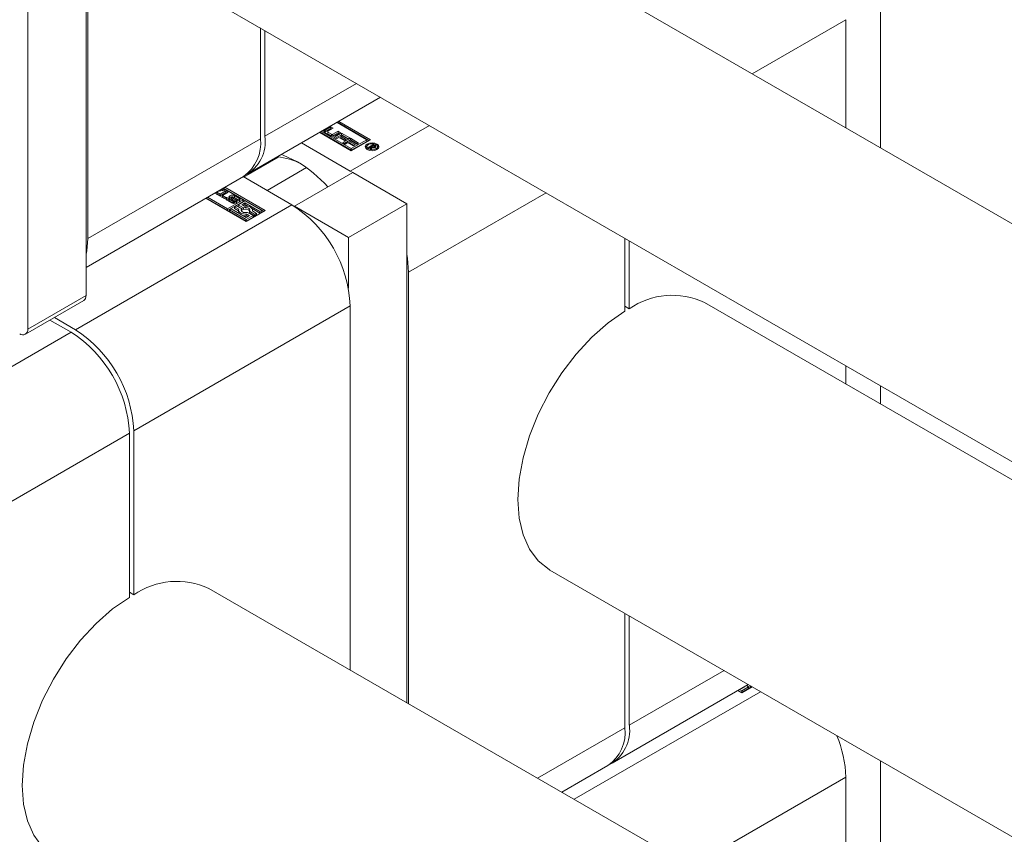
# Model space of a CAD drawing. Header units: millimetres. Extents: x 525 to 29324, y 175 to 20618.
# Tile 115 of 256: x 11219 to 11315, y 12620 to 12699. Entities that reach past the tile are written whole.
import ezdxf

# ---------------------------------------------------------------- set-up
doc = ezdxf.new("R2010")
doc.units = ezdxf.units.MM
doc.linetypes.add('SLD-Centrada-doble', pattern=[12.7, 6.35, -1.27, 1.27, -1.27, 1.27, -1.27])
doc.linetypes.add('SLD-Continua', pattern=[0])

msp = doc.modelspace()

# ---------------------------------------------------------------- linework, layer by layer
at = {"color": 7, "linetype": 'SLD-Continua', "lineweight": 18, "ltscale": 35}
for p, q in [((11225.726, 12672.722), (11225.726, 12728.084)), ((11220.069, 12669.456), (11220.069, 12724.818)), ((11225.902, 12678.254), (11225.902, 12722.347)), ((11478.92, 12585.377), (11247.861, 12718.765)), ((11302.8, 12709.674), (11302.8, 12687.049)), ((11237.873, 12701.437), (11468.921, 12568.056)), ((11299.442, 12688.988), (11299.442, 12699.477)), ((11242.661, 12687.929), (11242.661, 12698.673)), ((11243.085, 12698.428), (11243.085, 12688.173)), ((11241.428, 12684.511), (11254.311, 12691.948)), ((11252.971, 12687.835), (11250.078, 12689.504)), ((11253.179, 12687.753), (11250.112, 12689.524)), ((11250.253, 12689.605), (11253.321, 12687.835)), ((11251.464, 12686.763), (11248.397, 12688.534)), ((11248.43, 12688.553), (11251.464, 12686.802)), ((11248.572, 12688.635), (11251.464, 12686.965)), ((11248.746, 12688.648), (11248.67, 12688.692)), ((11248.812, 12688.773), (11248.746, 12688.648)), ((11248.938, 12688.772), (11249.465, 12689.077)), ((11248.938, 12688.609), (11249.465, 12688.914)), ((11249.444, 12688.219), (11248.938, 12688.511)), ((11249.172, 12688.608), (11249.172, 12688.444)), ((11249.704, 12688.939), (11249.202, 12688.65)), ((11249.202, 12688.566), (11249.539, 12688.372)), ((11249.202, 12688.403), (11249.539, 12688.208)), ((11249.465, 12689.077), (11249.704, 12688.939)), ((11249.465, 12688.914), (11249.465, 12689.077)), ((11249.465, 12688.914), (11249.563, 12688.858)), ((11249.684, 12688.372), (11250.186, 12688.661)), ((11249.684, 12688.208), (11250.186, 12688.498)), ((11249.777, 12688.053), (11250.508, 12688.475)), ((11250.425, 12688.523), (11249.897, 12688.219)), ((11249.918, 12687.971), (11250.508, 12688.312)), ((11250.186, 12688.661), (11250.425, 12688.523)), ((11250.186, 12688.498), (11250.186, 12688.661)), ((11250.186, 12688.498), (11250.283, 12688.442)), ((11250.508, 12688.475), (11251.308, 12688.013)), ((11250.508, 12688.312), (11250.508, 12688.475)), ((11250.508, 12688.312), (11251.167, 12687.932)), ((11246.629, 12687.513), (11251.358, 12684.783)), ((11250.014, 12687.916), (11249.777, 12688.053)), ((11250.263, 12688.06), (11250.014, 12687.916)), ((11250.799, 12687.751), (11250.263, 12688.06)), ((11250.566, 12688.235), (11250.442, 12688.163)), ((11250.442, 12688.163), (11250.978, 12687.854)), ((11250.442, 12688), (11250.442, 12688.163)), ((11250.442, 12688), (11250.836, 12687.772)), ((11251.13, 12687.91), (11250.566, 12688.235)), ((11250.647, 12687.551), (11251.378, 12687.973)), ((11250.884, 12687.414), (11250.647, 12687.551)), ((11250.788, 12687.469), (11251.378, 12687.81)), ((11250.978, 12687.854), (11250.799, 12687.751)), ((11251.133, 12687.558), (11250.884, 12687.414)), ((11251.308, 12688.013), (11251.13, 12687.91)), ((11251.669, 12687.249), (11251.133, 12687.558)), ((11251.436, 12687.733), (11251.312, 12687.661)), ((11251.312, 12687.661), (11251.847, 12687.352)), ((11251.312, 12687.498), (11251.312, 12687.661)), ((11251.312, 12687.498), (11251.706, 12687.27)), ((11251.378, 12687.973), (11252.178, 12687.511)), ((11251.378, 12687.81), (11251.378, 12687.973)), ((11251.378, 12687.81), (11252.037, 12687.43)), ((11252, 12687.408), (11251.436, 12687.733)), ((11253.321, 12687.835), (11251.464, 12686.763)), ((11251.464, 12686.965), (11252.971, 12687.835)), ((11251.464, 12686.802), (11252.971, 12687.671)), ((11252.178, 12687.511), (11252, 12687.408)), ((11252.971, 12687.835), (11252.971, 12687.671)), ((11253.076, 12687.08), (11253.583, 12687.372)), ((11253.583, 12687.372), (11253.75, 12687.276)), ((11253.583, 12687.257), (11253.583, 12687.372)), ((11251.464, 12686.802), (11251.464, 12686.965)), ((11251.847, 12687.352), (11251.669, 12687.249)), ((11252.974, 12687.143), (11252.974, 12686.98)), ((11252.974, 12686.98), (11253.003, 12686.881)), ((11253.176, 12687.022), (11253.076, 12687.08)), ((11253.411, 12687.158), (11253.176, 12687.022)), ((11253.308, 12686.946), (11253.411, 12687.158)), ((11253.424, 12686.879), (11253.308, 12686.946)), ((11253.37, 12686.91), (11253.411, 12686.995)), ((11253.411, 12686.995), (11253.411, 12687.158)), ((11253.411, 12687.109), (11253.434, 12687.123)), ((11253.494, 12687.064), (11253.424, 12686.879)), ((11253.6, 12687.267), (11253.434, 12687.171)), ((11253.434, 12687.171), (11253.457, 12687.158)), ((11253.434, 12687.008), (11253.434, 12687.171)), ((11253.434, 12687.008), (11253.457, 12686.995)), ((11253.457, 12686.995), (11253.457, 12687.158)), ((11253.457, 12686.995), (11253.466, 12686.99)), ((11253.573, 12687.046), (11253.573, 12687.119)), ((11253.636, 12687.246), (11253.6, 12687.267)), ((11253.649, 12687.238), (11253.636, 12687.246)), ((11253.661, 12687.23), (11253.649, 12687.238)), ((11253.655, 12687.047), (11253.655, 12687.135)), ((11253.7, 12687.056), (11253.7, 12687.182)), ((11253.7, 12687.141), (11253.75, 12687.112)), ((11253.97, 12686.881), (11253.999, 12686.98)), ((11253.999, 12686.98), (11253.999, 12687.143)), ((11244.417, 12686.147), (11241.049, 12684.203)), ((11247.123, 12685.122), (11243.29, 12682.909)), ((11251.606, 12684.64), (11245.949, 12681.375)), ((11251.358, 12684.783), (11251.601, 12684.637)), ((11256.838, 12681.619), (11251.606, 12684.64)), ((11225.726, 12675.446), (11241.004, 12684.266)), ((11245.701, 12681.517), (11240.972, 12684.248)), ((11241.164, 12684.366), (11241.096, 12684.23)), ((11238.226, 12682.631), (11238.405, 12682.734)), ((11239.114, 12682.119), (11238.226, 12682.631)), ((11238.405, 12682.734), (11238.73, 12682.547)), ((11238.405, 12682.571), (11238.405, 12682.734)), ((11239.185, 12682.922), (11238.453, 12682.793)), ((11238.667, 12682.917), (11238.741, 12682.874)), ((11238.73, 12682.547), (11239.282, 12682.866)), ((11238.73, 12682.384), (11239.282, 12682.703)), ((11238.741, 12682.874), (11238.741, 12682.96)), ((11238.741, 12682.874), (11238.929, 12682.906)), ((11238.929, 12682.906), (11238.929, 12683.068)), ((11238.929, 12682.906), (11238.968, 12682.884)), ((11238.931, 12683.069), (11239.185, 12682.922)), ((11239.521, 12682.728), (11238.968, 12682.409)), ((11240.968, 12682.007), (11239.029, 12683.126)), ((11242.979, 12680.885), (11239.063, 12683.145)), ((11239.204, 12683.227), (11243.12, 12680.966)), ((11239.282, 12682.866), (11239.521, 12682.728)), ((11239.282, 12682.703), (11239.282, 12682.866)), ((11239.282, 12682.703), (11239.38, 12682.646)), ((11241.264, 12679.895), (11237.348, 12682.155)), ((11237.382, 12682.175), (11239.462, 12680.974)), ((11237.523, 12682.256), (11239.462, 12681.137)), ((11238.368, 12682.55), (11238.405, 12682.571)), ((11238.405, 12682.571), (11238.73, 12682.384)), ((11238.73, 12682.384), (11238.73, 12682.547)), ((11238.968, 12682.409), (11239.293, 12682.222)), ((11238.968, 12682.246), (11238.968, 12682.409)), ((11238.968, 12682.246), (11239.151, 12682.14)), ((11239.293, 12682.222), (11239.114, 12682.119)), ((11239.83, 12681.704), (11239.392, 12681.956)), ((11239.404, 12682.228), (11239.586, 12682.123)), ((11239.404, 12682.065), (11239.404, 12682.228)), ((11239.572, 12681.968), (11239.404, 12682.065)), ((11239.462, 12681.137), (11240.968, 12682.007)), ((11239.462, 12680.974), (11240.968, 12681.843)), ((11239.572, 12682.101), (11239.572, 12681.938)), ((11239.577, 12681.923), (11239.577, 12682.087)), ((11239.594, 12681.903), (11239.594, 12682.066)), ((11239.619, 12682.048), (11239.993, 12681.832)), ((11239.619, 12681.885), (11239.993, 12681.669)), ((11240.085, 12681.888), (11239.683, 12682.132)), ((11239.848, 12682.266), (11239.848, 12682.103)), ((11239.848, 12682.103), (11239.849, 12682.102)), ((11239.849, 12682.102), (11239.849, 12682.265)), ((11239.889, 12682.212), (11240.289, 12681.97)), ((11239.889, 12682.049), (11239.889, 12682.212)), ((11239.889, 12682.049), (11240.289, 12681.806)), ((11240.363, 12682.05), (11239.989, 12682.266)), ((11240.032, 12681.652), (11240.032, 12681.815)), ((11240.078, 12681.649), (11240.078, 12681.806)), ((11240.115, 12681.651), (11240.115, 12681.813)), ((11240.129, 12681.668), (11240.129, 12681.831)), ((11240.13, 12681.671), (11240.13, 12681.835)), ((11240.148, 12682.394), (11240.585, 12682.142)), ((11240.148, 12682.231), (11240.585, 12681.978)), ((11240.289, 12681.806), (11240.289, 12681.97)), ((11240.394, 12681.975), (11240.397, 12681.977)), ((11240.574, 12681.871), (11240.394, 12681.975)), ((11240.397, 12681.973), (11240.397, 12681.977)), ((11240.407, 12681.967), (11240.407, 12681.987)), ((11240.409, 12681.966), (11240.409, 12681.997)), ((11241.143, 12681.905), (11240.478, 12681.521)), ((11240.828, 12681.521), (11241.143, 12681.703)), ((11240.968, 12682.007), (11240.968, 12681.843)), ((11242.77, 12680.966), (11241.143, 12681.905)), ((11241.143, 12681.703), (11242.595, 12680.865)), ((11241.143, 12681.54), (11241.143, 12681.703)), ((11239.462, 12680.974), (11239.462, 12681.137)), ((11239.812, 12681.137), (11239.637, 12681.036)), ((11239.637, 12681.036), (11241.264, 12680.097)), ((11239.637, 12680.873), (11239.637, 12681.036)), ((11239.637, 12680.873), (11241.264, 12679.933)), ((11241.264, 12680.299), (11239.812, 12681.137)), ((11240.303, 12681.42), (11240.127, 12681.319)), ((11240.127, 12681.319), (11240.542, 12681.079)), ((11240.127, 12681.156), (11240.127, 12681.319)), ((11240.127, 12681.156), (11240.529, 12680.924)), ((11240.829, 12681.117), (11240.303, 12681.42)), ((11240.478, 12681.521), (11241.004, 12681.218)), ((11240.478, 12681.358), (11240.478, 12681.521)), ((11240.478, 12681.358), (11241.004, 12681.054)), ((11240.529, 12681.001), (11240.529, 12680.838)), ((11240.803, 12680.919), (11240.829, 12680.953)), ((11241.068, 12681.383), (11240.828, 12681.521)), ((11240.829, 12680.953), (11240.829, 12681.117)), ((11240.97, 12681.44), (11241.143, 12681.54)), ((11241.004, 12681.054), (11241.004, 12681.218)), ((11241.143, 12681.54), (11241.447, 12681.365)), ((11243.12, 12680.966), (11241.264, 12679.895)), ((11241.929, 12680.481), (11241.403, 12680.785)), ((11241.579, 12680.722), (11241.579, 12680.886)), ((11241.579, 12680.886), (11242.105, 12680.582)), ((11241.579, 12680.722), (11242.105, 12680.419)), ((11241.833, 12681.141), (11242.595, 12680.702)), ((11242.28, 12680.683), (11241.865, 12680.923)), ((11241.879, 12680.915), (11241.879, 12681.001)), ((11242.105, 12680.582), (11242.28, 12680.683)), ((11242.28, 12680.52), (11242.28, 12680.683)), ((11242.595, 12680.865), (11242.77, 12680.966)), ((11242.595, 12680.702), (11242.595, 12680.865)), ((11242.595, 12680.702), (11242.77, 12680.803)), ((11242.77, 12680.803), (11242.77, 12680.966)), ((11245.949, 12681.375), (11251.181, 12678.354)), ((11245.949, 12681.368), (11245.949, 12681.375)), ((11256.838, 12681.619), (11251.181, 12678.354)), ((11256.838, 12633.213), (11256.838, 12681.619)), ((11241.264, 12680.097), (11241.929, 12680.481)), ((11241.579, 12680.481), (11241.264, 12680.299)), ((11241.264, 12679.933), (11241.929, 12680.318)), ((11241.264, 12679.933), (11241.264, 12680.097)), ((11241.339, 12680.619), (11241.579, 12680.481)), ((11241.339, 12680.456), (11241.339, 12680.619)), ((11241.339, 12680.456), (11241.438, 12680.399)), ((11241.929, 12680.318), (11241.929, 12680.481)), ((11242.105, 12680.419), (11242.105, 12680.582)), ((11242.105, 12680.419), (11242.28, 12680.52)), ((11251.181, 12678.354), (11251.181, 12673.442)), ((11278.016, 12671.184), (11278.016, 12678.263)), ((11278.44, 12678.018), (11278.44, 12671.429)), ((11257.015, 12633.111), (11257.015, 12674.985)), ((11219.841, 12668.953), (11225.498, 12672.218)), ((11251.358, 12636.377), (11251.358, 12671.719)), ((11278.016, 12671.674), (11278.44, 12671.429)), ((11460.206, 12571.327), (11285.728, 12672.051)), ((11224.276, 12669.149), (11222.228, 12670.331)), ((11222.653, 12670.576), (11224.7, 12669.394)), ((11299.442, 12664.134), (11299.442, 12665.895)), ((11302.8, 12663.956), (11302.8, 12662.195)), ((11229.933, 12643.426), (11229.933, 12659.351)), ((11230.357, 12659.596), (11230.357, 12643.671)), ((11270.729, 12646.07), (11445.208, 12545.345)), ((11229.933, 12643.916), (11230.357, 12643.671)), ((11460.206, 12515.811), (11237.644, 12644.293)), ((11278.016, 12630.767), (11278.016, 12641.863)), ((11278.44, 12641.618), (11278.44, 12631.012)), ((11276.783, 12627.35), (11289.97, 12634.962)), ((11290.013, 12634.75), (11289.808, 12634.868)), ((11289.842, 12634.888), (11290.188, 12634.688)), ((11290.188, 12634.688), (11290.188, 12634.836)), ((11289.347, 12634.164), (11288.967, 12634.383)), ((11289.001, 12634.403), (11289.347, 12634.203)), ((11289.142, 12634.484), (11289.347, 12634.366)), ((11289.347, 12634.568), (11289.317, 12634.585)), ((11289.662, 12634.75), (11289.347, 12634.568)), ((11289.347, 12634.366), (11290.013, 12634.75)), ((11290.35, 12634.743), (11289.347, 12634.164)), ((11289.347, 12634.203), (11290.013, 12634.587)), ((11289.347, 12634.203), (11289.347, 12634.366)), ((11289.491, 12634.686), (11289.521, 12634.669)), ((11289.633, 12634.767), (11289.662, 12634.75)), ((11290.013, 12634.587), (11290.013, 12634.75)), ((11290.188, 12634.688), (11290.316, 12634.762)), ((11302.8, 12627.555), (11302.8, 12606.68)), ((11271.889, 12624.524), (11276.359, 12627.105)), ((11299.442, 12608.619), (11299.442, 12625.989))]:
    msp.add_line(p, q, dxfattribs=at)
at = {"color": 8, "linetype": 'SLD-Centrada-doble', "lineweight": 18, "ltscale": 35}
for p, q in [((11299.442, 12699.477), (11290.357, 12694.233)), ((11251.967, 12693.301), (11243.085, 12688.173)), ((11248.938, 12688.609), (11248.938, 12688.772)), ((11249.202, 12688.403), (11249.202, 12688.566)), ((11249.539, 12688.208), (11249.539, 12688.372)), ((11249.684, 12688.208), (11249.684, 12688.372)), ((11251.358, 12684.783), (11259.04, 12689.218)), ((11225.902, 12678.254), (11242.661, 12687.929)), ((11253.018, 12687.263), (11253.018, 12687.413)), ((11253.664, 12687.048), (11253.664, 12687.139)), ((11253.687, 12687.052), (11253.687, 12687.156)), ((11253.75, 12687.112), (11253.75, 12687.276)), ((11253.807, 12687.114), (11253.807, 12687.231)), ((11253.849, 12686.823), (11253.849, 12686.934)), ((11257.015, 12674.985), (11270.355, 12682.686)), ((11239.392, 12682.222), (11239.392, 12682.058)), ((11239.619, 12681.885), (11239.619, 12682.048)), ((11239.688, 12682.394), (11239.688, 12682.231)), ((11239.857, 12682.078), (11239.857, 12682.242)), ((11239.993, 12681.669), (11239.993, 12681.832)), ((11240.116, 12681.652), (11240.116, 12681.814)), ((11240.148, 12682.231), (11240.148, 12682.394)), ((11240.585, 12681.978), (11240.585, 12682.142)), ((11245.701, 12681.517), (11224.7, 12669.394)), ((11220.069, 12669.456), (11225.726, 12672.722)), ((11251.358, 12671.719), (11230.357, 12659.596)), ((11203.275, 12657.025), (11224.276, 12669.149)), ((11208.932, 12647.227), (11229.933, 12659.351)), ((11287.626, 12636.315), (11278.44, 12631.012)), ((11291.163, 12634.273), (11273.082, 12623.835)), ((11269.545, 12625.877), (11278.016, 12630.767)), ((11299.442, 12625.989), (11284.397, 12617.304))]:
    msp.add_line(p, q, dxfattribs=at)
at = {"color": 7, "linetype": 'SLD-Continua', "lineweight": 18, "ltscale": 35, "flags": 128}
for points in [[(11248.938, 12688.609), (11248.898, 12688.581), (11248.877, 12688.56)], [(11253.955, 12686.873), (11253.74, 12686.79), (11253.486, 12686.761), (11253.233, 12686.79), (11253.018, 12686.873), (11252.875, 12686.997), (11252.824, 12687.143), (11252.875, 12687.289), (11253.018, 12687.413)], [(11253.018, 12687.413), (11253.233, 12687.496), (11253.486, 12687.525), (11253.74, 12687.496), (11253.955, 12687.413), (11254.098, 12687.289), (11254.149, 12687.143), (11254.098, 12686.997), (11253.955, 12686.873)], [(11253.849, 12686.934), (11253.96, 12687.03), (11253.999, 12687.143), (11253.96, 12687.256), (11253.849, 12687.352), (11253.682, 12687.416), (11253.486, 12687.439), (11253.29, 12687.416), (11253.124, 12687.352)], [(11252.839, 12687.061), (11252.875, 12687.126), (11253.003, 12687.241)], [(11253.124, 12687.352), (11253.013, 12687.256), (11252.974, 12687.143), (11253.013, 12687.03), (11253.124, 12686.934), (11253.29, 12686.87), (11253.486, 12686.847), (11253.682, 12686.87), (11253.849, 12686.934)], [(11253.97, 12687.241), (11254.098, 12687.126), (11254.133, 12687.061)], [(11244.691, 12686.394), (11244.852, 12686.341), (11246.232, 12685.701)], [(11239.392, 12682.058), (11239.352, 12682.03), (11239.33, 12682.007)], [(11239.688, 12682.231), (11239.648, 12682.203), (11239.625, 12682.18)], [(11240.032, 12681.652), (11240.037, 12681.65), (11240.041, 12681.649)], [(11240.129, 12681.668), (11240.13, 12681.671), (11240.13, 12681.671)], [(11240.353, 12681.755), (11240.329, 12681.778), (11240.289, 12681.806)], [(11240.648, 12681.927), (11240.625, 12681.95), (11240.585, 12681.978)], [(11240.542, 12681.079), (11240.529, 12680.984), (11240.557, 12680.889), (11240.624, 12680.801), (11240.726, 12680.726), (11240.857, 12680.667), (11241.01, 12680.628), (11241.173, 12680.612), (11241.339, 12680.619)], [(11241.403, 12680.785), (11241.276, 12680.759), (11241.141, 12680.758), (11241.012, 12680.782), (11240.903, 12680.828), (11240.824, 12680.891), (11240.783, 12680.965), (11240.785, 12681.043), (11240.829, 12681.117)], [(11241.004, 12681.218), (11241.131, 12681.243), (11241.266, 12681.244), (11241.395, 12681.22), (11241.504, 12681.175), (11241.583, 12681.112), (11241.624, 12681.037), (11241.622, 12680.959), (11241.579, 12680.886)], [(11241.865, 12680.923), (11241.878, 12681.018), (11241.85, 12681.113), (11241.783, 12681.201), (11241.681, 12681.277), (11241.55, 12681.336), (11241.398, 12681.374), (11241.234, 12681.39), (11241.068, 12681.383)], [(11225.902, 12678.254), (11225.794, 12677.042), (11225.726, 12676.736)], [(11256.838, 12676.707), (11256.906, 12676.322), (11257.015, 12674.985)], [(11270.729, 12646.07), (11270.654, 12646.114), (11269.598, 12646.958), (11268.749, 12648.093), (11268.128, 12649.491), (11267.749, 12651.119), (11267.622, 12652.937), (11267.749, 12654.903), (11268.128, 12656.968), (11268.749, 12659.083), (11269.598, 12661.198), (11270.654, 12663.261), (11271.891, 12665.224), (11273.281, 12667.039), (11274.79, 12668.662), (11276.381, 12670.055), (11278.016, 12671.184)], [(11222.646, 12618.312), (11222.57, 12618.356), (11221.515, 12619.201), (11220.666, 12620.335), (11220.045, 12621.733), (11219.666, 12623.361), (11219.538, 12625.18), (11219.666, 12627.145), (11220.045, 12629.21), (11220.666, 12631.325), (11221.515, 12633.44), (11222.57, 12635.504), (11223.808, 12637.466), (11225.198, 12639.281), (11226.706, 12640.904), (11228.298, 12642.297), (11229.933, 12643.426)]]:
    msp.add_lwpolyline(points, dxfattribs=at)
at = {"color": 7, "linetype": 'SLD-Continua', "lineweight": 18, "ltscale": 1225}
for centre, radius, start, end in [((11248.987, 12688.642), 0.14, 110.78342, 249.21658), ((11249.224, 12688.45), 0.0516, 185.6948, 245.62534), ((11249.218, 12688.608), 0.0448, 110.78342, 249.21658), ((11249.611, 12688.511), 0.158, 242.60967, 297.39033), ((11238.741, 12687.496), 3.944, 305.01333, 6.29885), ((11239.373, 12687.667), 3.746, 298.69451, 7.76873), ((11249.67, 12688.655), 0.492, 242.60967, 297.39033), ((11249.611, 12688.348), 0.158, 242.60967, 297.39033), ((11253.608, 12687.417), 0.3, 239.82645, 263.3108), ((11253.61, 12687.38), 0.337, 249.8468, 279.35735), ((11253.586, 12687.275), 0.156, 265.25022, 296.1848), ((11253.583, 12687.28), 0.162, 296.48646, 299.96631), ((11253.593, 12687.127), 0.124, 34.53935, 56.82631), ((11253.6, 12687.251), 0.128, 299.61914, 312.37161), ((11253.624, 12687.325), 0.28, 278.30799, 298.91828), ((11253.668, 12687.181), 0.0312, 306.48153, 29.89514), ((11253.619, 12687.048), 0.263, 43.96599, 60.03699), ((11253.6, 12686.858), 0.295, 52.41419, 59.58167), ((11253.659, 12687.255), 0.202, 299.99622, 300.65477), ((11253.671, 12687.264), 0.204, 296.34285, 299.96373), ((11253.728, 12687.183), 0.106, 294.9318, 350.76729), ((11253.749, 12687.171), 0.0841, 357.03373, 45.54787), ((11243.941, 12680.687), 5.479, 61.02535, 86.48404), ((11239.632, 12674.745), 12.79, 41.65057, 58.93764), ((11239.443, 12682.089), 0.142, 110.78342, 249.21658), ((11239.551, 12681.946), 0.318, 117.52895, 119.98197), ((11239.551, 12681.783), 0.318, 117.52895, 119.98197), ((11239.598, 12682.101), 0.026, 161.15652, 213.60653), ((11239.599, 12681.938), 0.027, 180.6276, 213.08998), ((11239.598, 12682.1), 0.0258, 116.84335, 158.17765), ((11239.639, 12682.121), 0.0708, 208.70735, 230.45043), ((11239.639, 12681.957), 0.0708, 208.70735, 230.45043), ((11239.695, 12682.182), 0.154, 228.72837, 240.31762), ((11239.695, 12682.018), 0.154, 228.72837, 240.31762), ((11239.737, 12682.262), 0.141, 110.46546, 247.14615), ((11239.918, 12681.95), 0.5, 62.60967, 117.39033), ((11239.902, 12681.835), 0.45, 95.5088, 118.32197), ((11240.06, 12682.147), 0.5, 242.60967, 297.39033), ((11239.87, 12682.265), 0.0218, 113.67739, 178.7446), ((11239.892, 12682.268), 0.0436, 183.49244, 216.98669), ((11239.892, 12682.105), 0.0436, 183.49244, 216.98669), ((11239.957, 12682.317), 0.124, 217.06088, 237.0978), ((11239.957, 12682.153), 0.124, 217.06088, 237.0978), ((11239.891, 12682.23), 0.0616, 93.07216, 118.43458), ((11239.897, 12682.139), 0.153, 75.0371, 93.49041), ((11239.884, 12682.081), 0.213, 60.6051, 75.82528), ((11239.93, 12681.824), 0.462, 61.8515, 88.35432), ((11240.093, 12682.008), 0.202, 240.3702, 252.23925), ((11240.093, 12681.844), 0.202, 240.3702, 252.23925), ((11240.088, 12681.982), 0.176, 251.43443, 266.73325), ((11240.084, 12681.873), 0.067, 264.24472, 297.37594), ((11239.993, 12681.735), 0.178, 50.91521, 58.94805), ((11240.046, 12681.802), 0.093, 33.22777, 50.37442), ((11240.095, 12681.851), 0.0431, 298.37317, 299.99067), ((11240.107, 12681.835), 0.0231, 294.94347, 350.69305), ((11240.107, 12681.671), 0.0224, 298.68763, 351.09204), ((11240.096, 12681.834), 0.0335, 354.56339, 33.90864), ((11240.239, 12681.837), 0.142, 290.8418, 69.57452), ((11240.289, 12681.92), 0.15, 46.77381, 60.43375), ((11240.349, 12681.983), 0.0626, 20.07496, 47.5276), ((11240.384, 12682.001), 0.0274, 300.08132, 329.71125), ((11240.386, 12681.997), 0.0235, 334.98634, 18.51245), ((11240.427, 12682.151), 0.317, 297.81875, 299.98536), ((11240.535, 12682.009), 0.142, 290.78342, 69.21658), ((11240.78, 12680.842), 0.252, 180.84127, 214.97015), ((11241.207, 12680.556), 0.539, 42.49117, 112.19889), ((11239.077, 12671.161), 12.294, 2.60548, 57.39452), ((11241.204, 12681.584), 1.136, 257.62865, 276.8556), ((11225.187, 12672.663), 0.542, 305.01333, 6.29885), ((11282.626, 12665.392), 7.346, 65.02705, 124.73971), ((11219.595, 12669.379), 0.48, 230.79671, 9.21404), ((11218.075, 12659.037), 12.294, 2.60548, 57.39452), ((11217.651, 12658.792), 12.294, 2.60548, 57.39452), ((11234.543, 12637.634), 7.346, 65.02705, 124.73971), ((11274.715, 12630.509), 3.759, 299.48459, 7.69645), ((11274.096, 12630.335), 3.944, 305.01333, 6.29885), ((11288.779, 12625.748), 10.665, 1.29471, 23.5248)]:
    msp.add_arc(centre, radius, start, end, dxfattribs=at)

doc.saveas('drawing.dxf')
